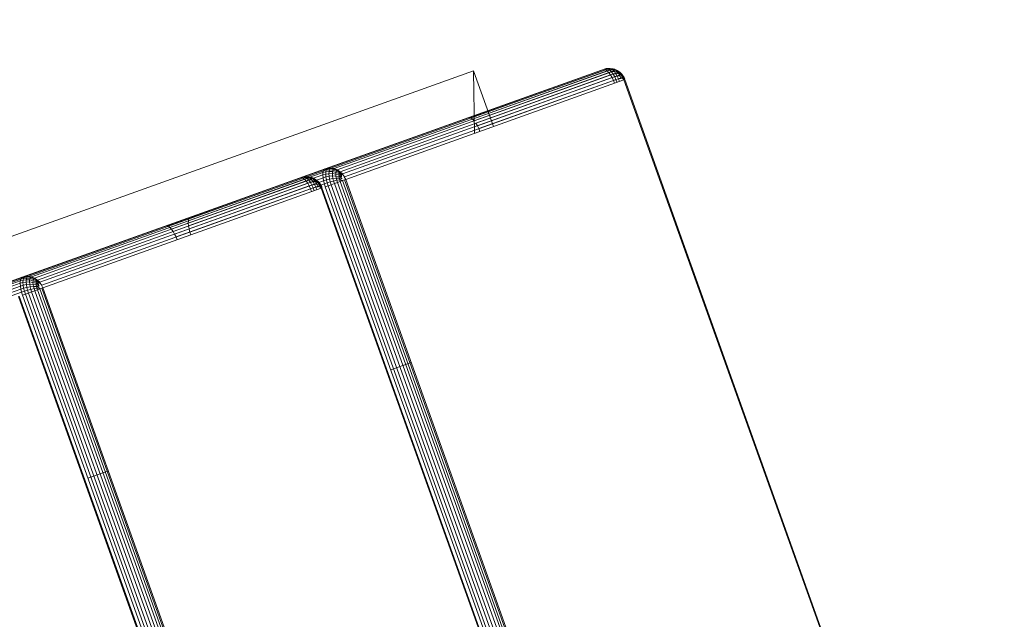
# Model space of a CAD drawing. Header units: millimetres. Extents: x -54833 to 17168, y -29122 to 68726.
# Tile 109 of 122: x -39915 to -39799, y 10218 to 10289. Entities that reach past the tile are written whole.
import ezdxf

# ---------------------------------------------------------------- set-up
doc = ezdxf.new("R2010")
doc.units = ezdxf.units.MM
for name, color, linetype, lineweight, true_color in [('Furniture-2', 7, 'Continuous', 9, 0xaaaaaa), ('Kohvikutool-1', 7, 'Continuous', 9, 0xaaaaaa), ('Surface Pattern-1', 7, 'Continuous', 9, 0x232323)]:
    doc.layers.add(name, color=color, linetype=linetype, lineweight=lineweight, true_color=true_color)

# ---------------------------------------------------------------- blocks, each defined once
blk = doc.blocks.new('MA_Kohvikultool - Kohvikutool_DWG-V90-1_ korruse plaan')
at = {"layer": 'Kohvikutool-1'}
for p, q in [((-388.49, 465), (-234.58, 465)), ((-234.58, 465), (-236.98, 458)), ((-236.98, 458), (-234.58, 465)), ((-234.58, 465), (-234.58, 458)), ((-293.65, 459.09), (-310.57, 459.09)), ((-293.57, 459.41), (-310.48, 459.41)), ((-293.46, 459.67), (-310.37, 459.67)), ((-293.33, 459.86), (-310.25, 459.86)), ((-293.21, 459.97), (-310.12, 459.97)), ((-275.02, 460), (-310, 460)), ((-310, 460), (-293.08, 460)), ((-293.65, 459.09), (-293.72, 458.74)), ((-293.57, 459.41), (-293.65, 459.09)), ((-293.3, 459.08), (-293.65, 459.09)), ((-293.46, 459.67), (-293.57, 459.41)), ((-293.22, 459.39), (-293.57, 459.41)), ((-293.33, 459.86), (-293.46, 459.67)), ((-293.11, 459.65), (-293.46, 459.67)), ((-293.3, 459.08), (-293.37, 458.72)), ((-293.21, 459.97), (-293.33, 459.86)), ((-292.99, 459.83), (-293.33, 459.86)), ((-293.22, 459.39), (-293.3, 459.08)), ((-292.92, 459.02), (-293.3, 459.08)), ((-293.11, 459.65), (-293.22, 459.39)), ((-292.84, 459.31), (-293.22, 459.39)), ((-293.08, 460), (-293.21, 459.97)), ((-292.86, 459.93), (-293.21, 459.97)), ((-292.99, 459.83), (-293.11, 459.65)), ((-292.74, 459.56), (-293.11, 459.65)), ((-293.08, 460), (-258.11, 460)), ((-292.74, 459.97), (-293.08, 460)), ((-292.86, 459.93), (-292.99, 459.83)), ((-292.62, 459.73), (-292.99, 459.83)), ((-292.92, 459.02), (-292.84, 459.31)), ((-292.86, 459.93), (-292.74, 459.97)), ((-292.51, 459.83), (-292.86, 459.93)), ((-292.84, 459.31), (-292.74, 459.56)), ((-292.46, 459.18), (-292.84, 459.31)), ((-292.39, 459.86), (-292.74, 459.97)), ((-292.74, 459.97), (-257.77, 459.97)), ((-292.74, 459.56), (-292.62, 459.73)), ((-292.37, 459.4), (-292.74, 459.56)), ((-292.62, 459.73), (-292.51, 459.83)), ((-292.26, 459.56), (-292.62, 459.73)), ((-292.53, 458.92), (-292.46, 459.18)), ((-292.51, 459.83), (-292.39, 459.86)), ((-292.16, 459.65), (-292.51, 459.83)), ((-292.46, 459.18), (-292.37, 459.4)), ((-292.1, 459), (-292.46, 459.18)), ((-292.05, 459.67), (-292.39, 459.86)), ((-292.39, 459.86), (-257.42, 459.86)), ((-292.37, 459.4), (-292.26, 459.56)), ((-292.02, 459.18), (-292.37, 459.4)), ((-292.26, 459.56), (-292.16, 459.65)), ((-291.93, 459.31), (-292.26, 459.56)), ((-292.05, 459.67), (-292.16, 459.65)), ((-291.84, 459.39), (-292.16, 459.65)), ((-292.1, 459), (-292.02, 459.18)), ((-291.75, 459.41), (-292.05, 459.67)), ((-292.05, 459.67), (-257.08, 459.67)), ((-292.02, 459.18), (-291.93, 459.31)), ((-291.71, 458.92), (-292.02, 459.18)), ((-291.93, 459.31), (-291.84, 459.39)), ((-291.65, 459.02), (-291.93, 459.31)), ((-291.75, 459.41), (-291.84, 459.39)), ((-291.58, 459.08), (-291.84, 459.39)), ((-291.51, 459.09), (-291.75, 459.41)), ((-291.75, 459.41), (-256.78, 459.41)), ((-291.65, 459.02), (-291.58, 459.08)), ((-291.51, 459.09), (-291.58, 459.08)), ((-291.58, 459.08), (-291.38, 458.72)), ((-291.36, 458.73), (-291.58, 459.08)), ((-291.33, 458.74), (-291.51, 459.09)), ((-291.51, 459.09), (-256.54, 459.09)), ((-258.11, 460), (-275.02, 460)), ((-274.9, 459.97), (-275.02, 460)), ((-257.99, 459.97), (-274.9, 459.97)), ((-274.77, 459.86), (-274.9, 459.97)), ((-257.86, 459.86), (-274.77, 459.86)), ((-274.65, 459.67), (-274.77, 459.86)), ((-257.74, 459.67), (-274.65, 459.67)), ((-274.54, 459.41), (-274.65, 459.67)), ((-257.63, 459.41), (-274.54, 459.41)), ((-274.45, 459.09), (-274.54, 459.41)), ((-257.54, 459.09), (-274.45, 459.09)), ((-274.39, 458.74), (-274.45, 459.09)), ((-272.58, 458.74), (-272.52, 459.09)), ((-272.52, 459.09), (-272.43, 459.41)), ((-272.52, 459.09), (-255.6, 459.09)), ((-272.43, 459.41), (-272.32, 459.67)), ((-272.43, 459.41), (-255.52, 459.41)), ((-272.32, 459.67), (-272.2, 459.86)), ((-272.32, 459.67), (-255.41, 459.67)), ((-272.2, 459.86), (-272.07, 459.97)), ((-272.2, 459.86), (-255.28, 459.86)), ((-272.07, 459.97), (-271.95, 460)), ((-272.07, 459.97), (-255.16, 459.97)), ((-236.98, 460), (-271.95, 460)), ((-271.95, 460), (-255.03, 460)), ((-257.77, 459.97), (-258.11, 460)), ((-257.99, 459.97), (-258.11, 460)), ((-257.65, 459.93), (-257.99, 459.97)), ((-257.86, 459.86), (-257.99, 459.97)), ((-257.52, 459.83), (-257.86, 459.86)), ((-257.74, 459.67), (-257.86, 459.86)), ((-257.42, 459.86), (-257.77, 459.97)), ((-257.65, 459.93), (-257.77, 459.97)), ((-257.4, 459.65), (-257.74, 459.67)), ((-257.63, 459.41), (-257.74, 459.67)), ((-257.52, 459.83), (-257.65, 459.93)), ((-257.65, 459.93), (-257.3, 459.83)), ((-257.29, 459.39), (-257.63, 459.41)), ((-257.54, 459.09), (-257.63, 459.41)), ((-257.21, 459.08), (-257.54, 459.09)), ((-257.47, 458.74), (-257.54, 459.09)), ((-257.18, 459.73), (-257.52, 459.83)), ((-257.4, 459.65), (-257.52, 459.83)), ((-257.08, 459.67), (-257.42, 459.86)), ((-257.3, 459.83), (-257.42, 459.86)), ((-257.07, 459.56), (-257.4, 459.65)), ((-257.29, 459.39), (-257.4, 459.65)), ((-257.3, 459.83), (-257.18, 459.73)), ((-257.3, 459.83), (-256.98, 459.65)), ((-256.97, 459.31), (-257.29, 459.39)), ((-257.21, 459.08), (-257.29, 459.39)), ((-256.89, 459.02), (-257.21, 459.08)), ((-257.14, 458.72), (-257.21, 459.08)), ((-256.87, 459.56), (-257.18, 459.73)), ((-257.18, 459.73), (-257.07, 459.56)), ((-256.78, 459.41), (-257.08, 459.67)), ((-256.98, 459.65), (-257.08, 459.67)), ((-257.07, 459.56), (-256.97, 459.31)), ((-256.77, 459.4), (-257.07, 459.56)), ((-256.98, 459.65), (-256.87, 459.56)), ((-256.98, 459.65), (-256.69, 459.39)), ((-256.68, 459.18), (-256.97, 459.31)), ((-256.97, 459.31), (-256.89, 459.02)), ((-256.6, 459.31), (-256.87, 459.56)), ((-256.87, 459.56), (-256.77, 459.4)), ((-256.54, 459.09), (-256.78, 459.41)), ((-256.69, 459.39), (-256.78, 459.41)), ((-256.52, 459.18), (-256.77, 459.4)), ((-256.77, 459.4), (-256.68, 459.18)), ((-256.69, 459.39), (-256.6, 459.31)), ((-256.69, 459.39), (-256.47, 459.08)), ((-256.44, 459), (-256.68, 459.18)), ((-256.68, 459.18), (-256.6, 458.92)), ((-256.6, 459.31), (-256.52, 459.18)), ((-256.4, 459.02), (-256.6, 459.31)), ((-256.36, 458.74), (-256.54, 459.09)), ((-256.47, 459.08), (-256.54, 459.09)), ((-256.52, 459.18), (-256.44, 459)), ((-256.33, 458.92), (-256.52, 459.18)), ((-256.47, 459.08), (-256.4, 459.02)), ((-256.47, 459.08), (-256.27, 458.68)), ((-256.34, 458.73), (-256.47, 459.08)), ((-255.6, 459.09), (-255.67, 458.74)), ((-255.52, 459.41), (-255.6, 459.09)), ((-255.25, 459.08), (-255.6, 459.09)), ((-255.41, 459.67), (-255.52, 459.41)), ((-255.17, 459.39), (-255.52, 459.41)), ((-255.28, 459.86), (-255.41, 459.67)), ((-255.06, 459.65), (-255.41, 459.67)), ((-255.25, 459.08), (-255.32, 458.72)), ((-255.16, 459.97), (-255.28, 459.86)), ((-254.94, 459.83), (-255.28, 459.86)), ((-255.17, 459.39), (-255.25, 459.08)), ((-254.87, 459.02), (-255.25, 459.08)), ((-255.06, 459.65), (-255.17, 459.39)), ((-254.79, 459.31), (-255.17, 459.39)), ((-255.03, 460), (-255.16, 459.97)), ((-254.81, 459.93), (-255.16, 459.97)), ((-254.94, 459.83), (-255.06, 459.65)), ((-254.69, 459.56), (-255.06, 459.65)), ((-255.03, 460), (-220.06, 460)), ((-254.69, 459.97), (-255.03, 460)), ((-254.81, 459.93), (-254.94, 459.83)), ((-254.57, 459.73), (-254.94, 459.83)), ((-254.87, 459.02), (-254.79, 459.31)), ((-254.81, 459.93), (-254.69, 459.97)), ((-254.46, 459.83), (-254.81, 459.93)), ((-254.79, 459.31), (-254.69, 459.56)), ((-254.41, 459.18), (-254.79, 459.31)), ((-254.34, 459.86), (-254.69, 459.97)), ((-254.69, 459.97), (-219.72, 459.97)), ((-254.69, 459.56), (-254.57, 459.73)), ((-254.32, 459.4), (-254.69, 459.56)), ((-254.57, 459.73), (-254.46, 459.83)), ((-254.21, 459.56), (-254.57, 459.73)), ((-254.48, 458.92), (-254.41, 459.18)), ((-254.46, 459.83), (-254.34, 459.86)), ((-254.11, 459.65), (-254.46, 459.83)), ((-254.41, 459.18), (-254.32, 459.4)), ((-254.05, 459), (-254.41, 459.18)), ((-254, 459.67), (-254.34, 459.86)), ((-254.34, 459.86), (-219.37, 459.86)), ((-254.32, 459.4), (-254.21, 459.56)), ((-253.97, 459.18), (-254.32, 459.4)), ((-254.21, 459.56), (-254.11, 459.65)), ((-253.88, 459.31), (-254.21, 459.56)), ((-254.11, 459.65), (-254, 459.67)), ((-253.79, 459.39), (-254.11, 459.65)), ((-254.05, 459), (-253.97, 459.18)), ((-253.7, 459.41), (-254, 459.67)), ((-254, 459.67), (-219.03, 459.67)), ((-253.97, 459.18), (-253.88, 459.31)), ((-253.66, 458.92), (-253.97, 459.18)), ((-253.88, 459.31), (-253.79, 459.39)), ((-253.6, 459.02), (-253.88, 459.31)), ((-253.79, 459.39), (-253.7, 459.41)), ((-253.53, 459.08), (-253.79, 459.39)), ((-253.46, 459.09), (-253.7, 459.41)), ((-253.7, 459.41), (-218.73, 459.41)), ((-253.6, 459.02), (-253.53, 459.08)), ((-253.53, 459.08), (-253.46, 459.09)), ((-253.33, 458.72), (-253.53, 459.08)), ((-253.28, 458.74), (-253.53, 459.08)), ((-253.28, 458.74), (-253.46, 459.09)), ((-253.46, 459.09), (-218.49, 459.09)), ((-220.06, 460), (-236.98, 460)), ((-236.85, 459.97), (-236.98, 460)), ((-236.72, 459.86), (-236.85, 459.97)), ((-236.85, 459.97), (-219.94, 459.97)), ((-236.72, 459.86), (-219.81, 459.86)), ((-236.6, 459.67), (-236.72, 459.86)), ((-236.6, 459.67), (-219.69, 459.67)), ((-236.49, 459.41), (-236.6, 459.67)), ((-236.49, 459.41), (-219.58, 459.41)), ((-236.4, 459.09), (-219.49, 459.09)), ((-236.34, 458.74), (-236.4, 459.09)), ((-219.72, 459.97), (-220.06, 460)), ((-219.94, 459.97), (-220.06, 460)), ((-219.81, 459.86), (-219.94, 459.97)), ((-219.94, 459.97), (-219.6, 459.93)), ((-219.69, 459.67), (-219.81, 459.86)), ((-219.81, 459.86), (-219.47, 459.83)), ((-219.37, 459.86), (-219.72, 459.97)), ((-219.72, 459.97), (-219.6, 459.93)), ((-219.58, 459.41), (-219.69, 459.67)), ((-219.69, 459.67), (-219.35, 459.65)), ((-219.47, 459.83), (-219.6, 459.93)), ((-219.6, 459.93), (-219.25, 459.83)), ((-219.49, 459.09), (-219.58, 459.41)), ((-219.58, 459.41), (-219.24, 459.39)), ((-219.42, 458.74), (-219.49, 459.09)), ((-219.49, 459.09), (-219.16, 459.08)), ((-219.13, 459.73), (-219.47, 459.83)), ((-219.35, 459.65), (-219.47, 459.83)), ((-219.03, 459.67), (-219.37, 459.86)), ((-219.37, 459.86), (-219.25, 459.83)), ((-219.02, 459.56), (-219.35, 459.65)), ((-219.24, 459.39), (-219.35, 459.65)), ((-219.25, 459.83), (-219.13, 459.73)), ((-219.25, 459.83), (-218.93, 459.65)), ((-218.92, 459.31), (-219.24, 459.39)), ((-219.16, 459.08), (-219.24, 459.39)), ((-218.84, 459.02), (-219.16, 459.08)), ((-219.09, 458.72), (-219.16, 459.08)), ((-218.82, 459.56), (-219.13, 459.73)), ((-219.13, 459.73), (-219.02, 459.56)), ((-218.73, 459.41), (-219.03, 459.67)), ((-219.03, 459.67), (-218.93, 459.65)), ((-219.02, 459.56), (-218.92, 459.31)), ((-218.72, 459.4), (-219.02, 459.56)), ((-218.93, 459.65), (-218.82, 459.56)), ((-218.93, 459.65), (-218.64, 459.39)), ((-218.63, 459.18), (-218.92, 459.31)), ((-218.92, 459.31), (-218.84, 459.02)), ((-218.55, 459.31), (-218.82, 459.56)), ((-218.82, 459.56), (-218.72, 459.4)), ((-218.49, 459.09), (-218.73, 459.41)), ((-218.73, 459.41), (-218.64, 459.39)), ((-218.47, 459.18), (-218.72, 459.4)), ((-218.72, 459.4), (-218.63, 459.18)), ((-218.64, 459.39), (-218.55, 459.31)), ((-218.64, 459.39), (-218.42, 459.08)), ((-218.39, 459), (-218.63, 459.18)), ((-218.63, 459.18), (-218.55, 458.92)), ((-218.55, 459.31), (-218.47, 459.18)), ((-218.35, 459.02), (-218.55, 459.31)), ((-218.31, 458.74), (-218.49, 459.09)), ((-218.49, 459.09), (-218.42, 459.08)), ((-218.47, 459.18), (-218.39, 459)), ((-218.28, 458.92), (-218.47, 459.18)), ((-218.42, 459.08), (-218.35, 459.02)), ((-218.42, 459.08), (-218.22, 458.68)), ((-218.31, 458.74), (-218.42, 459.08)), ((-310.67, 458.36), (-293.75, 458.36)), ((-310.63, 458.74), (-293.72, 458.74)), ((-294.28, 458), (-294.28, 22)), ((-294.19, 458), (-294.19, 22)), ((-293.75, 458.36), (-293.77, 458)), ((-293.77, 22), (-293.77, 458)), ((-293.41, 458), (-293.77, 458)), ((-293.72, 458.74), (-293.75, 458.36)), ((-293.4, 458.36), (-293.75, 458.36)), ((-293.37, 458.72), (-293.72, 458.74)), ((-293.4, 458.36), (-293.41, 458)), ((-293.41, 458), (-293.41, 22)), ((-293.03, 458), (-293.41, 458)), ((-293.37, 458.72), (-293.4, 458.36)), ((-293.4, 458.36), (-293.02, 458.34)), ((-292.98, 458.68), (-293.37, 458.72)), ((-293.02, 458.34), (-293.03, 458)), ((-293.03, 458), (-293.03, 22)), ((-292.63, 458), (-293.03, 458)), ((-293.02, 458.34), (-292.98, 458.68)), ((-293.02, 458.34), (-292.62, 458.3)), ((-292.98, 458.68), (-292.92, 459.02)), ((-292.59, 458.62), (-292.98, 458.68)), ((-292.53, 458.92), (-292.92, 459.02)), ((-292.62, 458.3), (-292.63, 458)), ((-292.63, 458), (-292.63, 22)), ((-292.24, 458), (-292.63, 458)), ((-292.62, 458.3), (-292.59, 458.62)), ((-292.62, 458.3), (-292.23, 458.26)), ((-292.59, 458.62), (-292.53, 458.92)), ((-292.2, 458.52), (-292.59, 458.62)), ((-292.16, 458.77), (-292.53, 458.92)), ((-292.23, 458.26), (-292.24, 458)), ((-292.24, 458), (-292.24, 22)), ((-291.88, 458), (-292.24, 458)), ((-292.23, 458.26), (-292.2, 458.52)), ((-292.23, 458.26), (-291.88, 458.2)), ((-292.2, 458.52), (-292.16, 458.77)), ((-291.86, 458.4), (-292.2, 458.52)), ((-292.16, 458.77), (-292.1, 459)), ((-291.82, 458.6), (-292.16, 458.77)), ((-291.77, 458.77), (-292.1, 459)), ((-291.88, 458.2), (-291.86, 458.4)), ((-291.88, 458.2), (-291.57, 458.27)), ((-291.58, 458.07), (-291.88, 458.2)), ((-291.88, 458.2), (-291.88, 458)), ((-291.88, 458), (-291.88, 22)), ((-291.59, 458), (-291.88, 458)), ((-291.86, 458.4), (-291.82, 458.6)), ((-291.57, 458.27), (-291.86, 458.4)), ((-291.55, 458.4), (-291.86, 458.4)), ((-291.82, 458.6), (-291.77, 458.77)), ((-291.55, 458.4), (-291.82, 458.6)), ((-291.51, 458.52), (-291.82, 458.6)), ((-291.77, 458.77), (-291.71, 458.92)), ((-291.51, 458.52), (-291.77, 458.77)), ((-291.47, 458.62), (-291.77, 458.77)), ((-291.71, 458.92), (-291.65, 459.02)), ((-291.47, 458.62), (-291.71, 458.92)), ((-291.43, 458.68), (-291.71, 458.92)), ((-291.43, 458.68), (-291.65, 459.02)), ((-291.38, 458.72), (-291.65, 459.02)), ((-291.59, 458), (-291.59, 22)), ((-291.59, 458), (-291.36, 458)), ((-291.36, 458.73), (-291.23, 458.36)), ((-291.36, 22), (-291.36, 458)), ((-291.2, 458), (-291.36, 458)), ((-291.33, 458.74), (-256.36, 458.74)), ((-291.25, 458.36), (-291.2, 458)), ((-291.23, 458.36), (-256.26, 458.36)), ((-291.2, 22), (-291.2, 458)), ((-291.2, 458), (-256.23, 458)), ((-257.47, 458.74), (-274.39, 458.74)), ((-274.35, 458.36), (-274.39, 458.74)), ((-257.44, 458.36), (-274.35, 458.36)), ((-274.34, 458), (-274.35, 458.36)), ((-272.63, 458), (-272.62, 458.36)), ((-272.62, 458.36), (-272.58, 458.74)), ((-272.62, 458.36), (-255.7, 458.36)), ((-272.58, 458.74), (-255.67, 458.74)), ((-257.14, 458.72), (-257.47, 458.74)), ((-257.44, 458.36), (-257.47, 458.74)), ((-257.11, 458.36), (-257.44, 458.36)), ((-257.43, 458), (-257.44, 458.36)), ((-256.83, 458.68), (-257.14, 458.72)), ((-257.11, 458.36), (-257.14, 458.72)), ((-256.79, 458.34), (-257.11, 458.36)), ((-257.11, 458.36), (-257.1, 458)), ((-256.89, 459.02), (-256.83, 458.68)), ((-256.6, 458.92), (-256.89, 459.02)), ((-256.55, 458.62), (-256.83, 458.68)), ((-256.83, 458.68), (-256.79, 458.34)), ((-256.52, 458.3), (-256.79, 458.34)), ((-256.79, 458.34), (-256.78, 458)), ((-256.38, 458.77), (-256.6, 458.92)), ((-256.6, 458.92), (-256.55, 458.62)), ((-256.33, 458.52), (-256.55, 458.62)), ((-256.55, 458.62), (-256.52, 458.3)), ((-256.31, 458.26), (-256.52, 458.3)), ((-256.44, 459), (-256.38, 458.77)), ((-256.27, 458.77), (-256.44, 459)), ((-256.27, 458.68), (-256.4, 459.02)), ((-256.4, 459.02), (-256.33, 458.92)), ((-256.23, 458.62), (-256.4, 459.02)), ((-256.38, 458.77), (-256.33, 458.52)), ((-256.22, 458.6), (-256.38, 458.77)), ((-256.26, 458.36), (-256.36, 458.74)), ((-256.23, 458.62), (-256.33, 458.92)), ((-256.33, 458.92), (-256.27, 458.77)), ((-256.18, 458.52), (-256.33, 458.92)), ((-256.33, 458.52), (-256.31, 458.26)), ((-256.19, 458.4), (-256.33, 458.52)), ((-256.17, 458.2), (-256.31, 458.26)), ((-256.31, 458.26), (-256.3, 458)), ((-256.18, 458.52), (-256.27, 458.77)), ((-256.27, 458.77), (-256.22, 458.6)), ((-256.15, 458.4), (-256.27, 458.77)), ((-256.23, 458), (-256.26, 458.36)), ((-256.23, 458), (-256.14, 458.03)), ((-256.23, 458), (-256.23, 22)), ((-256.15, 458.4), (-256.22, 458.6)), ((-256.22, 458.6), (-256.19, 458.4)), ((-256.13, 458.27), (-256.22, 458.6)), ((-256.13, 458.27), (-256.19, 458.4)), ((-256.19, 458.4), (-256.17, 458.2)), ((-256.12, 458.13), (-256.19, 458.4)), ((-256.12, 458.13), (-256.17, 458.2)), ((-256.17, 458.2), (-256.16, 458)), ((-256.16, 458), (-256.12, 458.13)), ((-256.14, 458.03), (-256.11, 458)), ((-256.14, 458), (-256.14, 22)), ((-255.7, 458.36), (-255.72, 458)), ((-255.72, 22), (-255.72, 458)), ((-255.36, 458), (-255.72, 458)), ((-255.67, 458.74), (-255.7, 458.36)), ((-255.35, 458.36), (-255.7, 458.36)), ((-255.32, 458.72), (-255.67, 458.74)), ((-255.36, 458), (-255.35, 458.36)), ((-254.98, 458), (-255.36, 458)), ((-255.36, 458), (-255.36, 22)), ((-255.32, 458.72), (-255.35, 458.36)), ((-255.35, 458.36), (-254.97, 458.34)), ((-254.93, 458.68), (-255.32, 458.72)), ((-254.98, 458), (-254.97, 458.34)), ((-254.98, 458), (-254.98, 22)), ((-254.58, 458), (-254.98, 458)), ((-254.97, 458.34), (-254.93, 458.68)), ((-254.97, 458.34), (-254.57, 458.3)), ((-254.93, 458.68), (-254.87, 459.02)), ((-254.54, 458.62), (-254.93, 458.68)), ((-254.48, 458.92), (-254.87, 459.02)), ((-254.58, 458), (-254.57, 458.3)), ((-254.19, 458), (-254.58, 458)), ((-254.58, 458), (-254.58, 22)), ((-254.57, 458.3), (-254.54, 458.62)), ((-254.57, 458.3), (-254.18, 458.26)), ((-254.54, 458.62), (-254.48, 458.92)), ((-254.15, 458.52), (-254.54, 458.62)), ((-254.11, 458.77), (-254.48, 458.92)), ((-254.19, 458), (-254.18, 458.26)), ((-253.83, 458), (-254.19, 458)), ((-254.19, 458), (-254.19, 22)), ((-254.18, 458.26), (-254.15, 458.52)), ((-254.18, 458.26), (-253.83, 458.2)), ((-254.15, 458.52), (-254.11, 458.77)), ((-253.81, 458.4), (-254.15, 458.52)), ((-254.11, 458.77), (-254.05, 459)), ((-253.77, 458.6), (-254.11, 458.77)), ((-253.72, 458.77), (-254.05, 459)), ((-253.83, 458.2), (-253.81, 458.4)), ((-253.83, 458.2), (-253.52, 458.27)), ((-253.83, 458), (-253.83, 458.2)), ((-253.54, 458), (-253.83, 458.2)), ((-253.83, 22), (-253.83, 458)), ((-253.54, 458), (-253.83, 458)), ((-253.81, 458.4), (-253.77, 458.6)), ((-253.52, 458.27), (-253.81, 458.4)), ((-253.5, 458.4), (-253.81, 458.4)), ((-253.77, 458.6), (-253.72, 458.77)), ((-253.5, 458.4), (-253.77, 458.6)), ((-253.46, 458.52), (-253.77, 458.6)), ((-253.72, 458.77), (-253.66, 458.92)), ((-253.46, 458.52), (-253.72, 458.77)), ((-253.42, 458.62), (-253.72, 458.77)), ((-253.66, 458.92), (-253.6, 459.02)), ((-253.42, 458.62), (-253.66, 458.92)), ((-253.38, 458.68), (-253.66, 458.92)), ((-253.38, 458.68), (-253.6, 459.02)), ((-253.33, 458.72), (-253.6, 459.02)), ((-253.31, 458), (-253.54, 458)), ((-253.54, 458), (-253.54, 22)), ((-253.18, 458.36), (-253.31, 458.73)), ((-253.31, 22), (-253.31, 458)), ((-253.15, 458), (-253.31, 458)), ((-253.28, 458.74), (-218.31, 458.74)), ((-253.2, 458.36), (-253.15, 458)), ((-253.18, 458.36), (-218.21, 458.36)), ((-253.15, 22), (-253.15, 458)), ((-253.15, 458), (-218.18, 458)), ((-236.34, 458.74), (-219.42, 458.74)), ((-236.3, 458.36), (-236.34, 458.74)), ((-219.39, 458.36), (-236.3, 458.36)), ((-236.29, 458), (-236.3, 458.36)), ((-219.39, 458.36), (-219.42, 458.74)), ((-219.42, 458.74), (-219.09, 458.72)), ((-219.39, 458.36), (-219.06, 458.36)), ((-219.38, 458), (-219.39, 458.36)), ((-218.78, 458.68), (-219.09, 458.72)), ((-219.06, 458.36), (-219.09, 458.72)), ((-218.74, 458.34), (-219.06, 458.36)), ((-219.06, 458.36), (-219.05, 458)), ((-218.84, 459.02), (-218.78, 458.68)), ((-218.55, 458.92), (-218.84, 459.02)), ((-218.5, 458.62), (-218.78, 458.68)), ((-218.78, 458.68), (-218.74, 458.34)), ((-218.47, 458.3), (-218.74, 458.34)), ((-218.73, 458), (-218.74, 458.34)), ((-218.33, 458.77), (-218.55, 458.92)), ((-218.55, 458.92), (-218.5, 458.62)), ((-218.28, 458.52), (-218.5, 458.62)), ((-218.5, 458.62), (-218.47, 458.3)), ((-218.26, 458.26), (-218.47, 458.3)), ((-218.39, 459), (-218.33, 458.77)), ((-218.22, 458.77), (-218.39, 459)), ((-218.22, 458.68), (-218.35, 459.02)), ((-218.35, 459.02), (-218.28, 458.92)), ((-218.18, 458.62), (-218.35, 459.02)), ((-218.33, 458.77), (-218.28, 458.52)), ((-218.17, 458.6), (-218.33, 458.77)), ((-218.21, 458.36), (-218.31, 458.74)), ((-218.18, 458.62), (-218.28, 458.92)), ((-218.28, 458.92), (-218.22, 458.77)), ((-218.14, 458.52), (-218.28, 458.92)), ((-218.28, 458.52), (-218.26, 458.26)), ((-218.14, 458.4), (-218.28, 458.52)), ((-218.12, 458.2), (-218.26, 458.26)), ((-218.25, 458), (-218.26, 458.26)), ((-218.14, 458.52), (-218.22, 458.77)), ((-218.22, 458.77), (-218.17, 458.6)), ((-218.1, 458.4), (-218.22, 458.77)), ((-218.18, 458), (-218.21, 458.36)), ((-218.09, 458.03), (-218.18, 458)), ((-218.18, 458), (-218.18, 22)), ((-218.1, 458.4), (-218.17, 458.6)), ((-218.17, 458.6), (-218.14, 458.4)), ((-218.08, 458.27), (-218.17, 458.6)), ((-218.08, 458.27), (-218.14, 458.4)), ((-218.14, 458.4), (-218.12, 458.2)), ((-218.07, 458.13), (-218.14, 458.4)), ((-218.12, 458.2), (-218.07, 458.13)), ((-218.06, 458.07), (-218.12, 458.2)), ((-218.11, 458), (-218.12, 458.2)), ((-218.09, 458), (-218.09, 22)), ((-291.2, 435), (-293.77, 435)), ((-253.15, 435), (-255.72, 435))]:
    blk.add_line(p, q, dxfattribs=at)
blk = doc.blocks.new('MA_Kohvikultool - MA_Kohvikultool-V91-1_ korruse plaan')
blk.add_blockref('MA_Kohvikultool - Kohvikutool_DWG-V90-1_ korruse plaan', (111.57, -216.07))

msp = doc.modelspace()

# ---------------------------------------------------------------- hatches: boundary and pattern name
at = {"layer": 'Surface Pattern-1'}
h = msp.add_hatch(dxfattribs=at)
h.set_pattern_fill('FP_32', color=256, style=0, pattern_type=2)
h.set_pattern_definition([(270, (-41243.1, 7083), (600, 4e-14), []), (0, (-41243.1, 7083), (0, 600), [])])
h.paths.add_polyline_path([(-38793.29, 7685.8), (-37024.9, 11222.34), (-41583.52, 14657.51), (-42590, 14657.51), (-42590, 9948.51), (-40511.02, 9948.51), (-38798.43, 7692.57)])
h.paths.add_polyline_path([(-38545.68, 9194.95), (-38605.77, 9366.85), (-38600.42, 9368.77), (-38604.27, 9384.91), (-38518.41, 9415.62), (-38536.29, 9465.61), (-38630.45, 9431.93), (-38626.86, 9421.88), (-38655.1, 9411.77), (-38813.7, 9855.63), (-38785.61, 9865.68), (-38782.02, 9855.63), (-38358.32, 10007.2), (-38361.91, 10017.25), (-38333.66, 10027.35), (-38176.1, 9583.13), (-38203.15, 9573.45), (-38206.74, 9583.5), (-38300.9, 9549.81), (-38283.02, 9499.83), (-38195.42, 9531.06), (-38189.9, 9515.62), (-38183.31, 9517.98), (-38123.21, 9346.08), (-38544.66, 9195.32)])
h.paths.add_polyline_path([(-38530.38, 9241.26), (-38163.33, 9373.07), (-38173.11, 9400.4), (-38540.32, 9269.04), (-38531.4, 9244.11)])
h.paths.add_polyline_path([(-38490.16, 9425.73), (-38312.04, 9491.89), (-38329.15, 9539.71), (-38508.05, 9475.71), (-38490.21, 9425.84)])
h.paths.add_polyline_path([(-38639.66, 9546.75), (-38272.45, 9678.11), (-38274.16, 9682.88), (-38641.37, 9551.52)])
h.paths.add_polyline_path([(-38677.13, 9651.5), (-38309.92, 9782.86), (-38311.63, 9787.63), (-38678.84, 9656.27)])
h.paths.add_polyline_path([(-38714.61, 9756.25), (-38347.4, 9887.61), (-38351.2, 9891.63), (-38716.31, 9761.02)])
h.paths.add_polyline_path([(-39881.29, 9798.3), (-40031.09, 10222.64), (-39860.96, 10282.1), (-39859.04, 10276.75), (-39842.9, 10280.6), (-39812.19, 10194.74), (-39762.2, 10212.62), (-39795.89, 10306.78), (-39805.93, 10303.19), (-39816.04, 10331.43), (-39372.18, 10490.03), (-39362.14, 10461.95), (-39372.18, 10458.35), (-39220.61, 10034.65), (-39210.56, 10038.24), (-39200.46, 10009.99), (-39644.32, 9851.4), (-39654.36, 9879.48), (-39644.32, 9883.08), (-39678, 9977.23), (-39727.98, 9959.35), (-39696.75, 9871.75), (-39712.19, 9866.23), (-39709.83, 9859.64), (-39879.93, 9798.79)])
h.paths.add_polyline_path([(-39855.19, 9839.5), (-39827.41, 9849.44), (-39958.78, 10216.65), (-39986.55, 10206.71), (-39855.58, 9840.6)])
h.paths.add_polyline_path([(-39040.93, 9906.73), (-39347.19, 10753.02), (-38503.73, 11060.6), (-38195.4, 10215.06), (-39039.74, 9907.16)])
h.paths.add_polyline_path([(-39549.7, 9948.78), (-39544.93, 9950.49), (-39676.29, 10317.7), (-39680.31, 10313.89), (-39555.12, 9963.94)])
h.paths.add_polyline_path([(-38961.96, 9967.46), (-38956.67, 9969.38), (-39095.43, 10349.87), (-39100.71, 10347.95), (-39010.39, 10100.28)])
h.paths.add_polyline_path([(-39444.95, 9986.26), (-39440.18, 9987.96), (-39571.54, 10355.17), (-39576.31, 10353.47), (-39468.32, 10051.58)])
h.paths.add_polyline_path([(-39738.09, 9987.6), (-39688.1, 10005.48), (-39752.1, 10184.38), (-39802, 10166.25), (-39740.93, 9995.54)])
h.paths.add_polyline_path([(-38867.42, 10001.93), (-38862.14, 10003.86), (-39000.89, 10384.35), (-39006.17, 10382.42), (-38870.15, 10009.41)])
h.paths.add_polyline_path([(-39340.2, 10023.73), (-39336.19, 10027.54), (-39466.79, 10392.65), (-39471.57, 10390.94), (-39341.57, 10027.54)])
h.paths.add_polyline_path([(-38772.89, 10036.4), (-38767.6, 10038.33), (-38906.35, 10418.82), (-38911.64, 10416.89), (-38796.18, 10100.28)])
h.paths.add_polyline_path([(-38678.35, 10070.88), (-38673.07, 10072.8), (-38811.82, 10453.3), (-38817.1, 10451.37), (-38681.08, 10078.36)])
h.paths.add_polyline_path([(-38583.82, 10105.35), (-38578.53, 10107.28), (-38717.28, 10487.77), (-38722.57, 10485.84), (-38586.55, 10112.83)])
h.paths.add_polyline_path([(-38489.28, 10139.83), (-38484, 10141.75), (-38622.75, 10522.24), (-38628.03, 10520.32), (-38492.01, 10147.31)])
h.paths.add_polyline_path([(-38394.75, 10174.3), (-38389.46, 10176.23), (-38528.21, 10556.72), (-38533.5, 10554.79), (-38397.47, 10181.78)])
h.paths.add_polyline_path([(-38300.21, 10208.77), (-38233.86, 10232.97), (-38374.74, 10612.68), (-38438.96, 10589.26), (-38302.5, 10215.06)])
h.paths.add_polyline_path([(-38127.08, 10354.22), (-38137.18, 10382.47), (-38127.13, 10386.06), (-38278.7, 10809.77), (-38288.75, 10806.18), (-38298.86, 10834.42), (-37855, 10993.02), (-37844.95, 10964.93), (-37855, 10961.34), (-37821.32, 10867.18), (-37771.33, 10885.07), (-37802.57, 10972.66), (-37787.13, 10978.19), (-37789.48, 10984.78), (-37617.58, 11044.87), (-37468.22, 10621.78), (-37638.46, 10562.61), (-37640.27, 10567.66), (-37656.41, 10563.82), (-37687.12, 10649.67), (-37737.11, 10631.79), (-37703.43, 10537.64), (-37693.38, 10541.23), (-37683.28, 10512.98), (-38108.99, 10360.69)])
h.paths.add_polyline_path([(-39110.99, 10376.13), (-39105.7, 10378.06), (-39244.46, 10758.55), (-39249.67, 10756.42), (-39130.03, 10428.35)])
h.paths.add_polyline_path([(-39016.45, 10410.61), (-39011.17, 10412.53), (-39149.92, 10793.02), (-39155.2, 10791.1), (-39022.92, 10428.35)])
h.paths.add_polyline_path([(-38921.92, 10445.08), (-38916.63, 10447.01), (-39055.38, 10827.5), (-39060.67, 10825.57), (-38928.44, 10462.96)])
h.paths.add_polyline_path([(-38032.52, 10451.77), (-38027.75, 10453.48), (-38159.11, 10820.69), (-38163.13, 10816.88), (-38037.94, 10466.93)])
h.paths.add_polyline_path([(-38827.38, 10479.55), (-38822.1, 10481.48), (-38960.85, 10861.97), (-38966.13, 10860.04), (-38831.46, 10490.74)])
h.paths.add_polyline_path([(-37927.77, 10489.24), (-37923, 10490.95), (-38054.36, 10858.16), (-38059.13, 10856.46), (-37933.19, 10504.4)])
h.paths.add_polyline_path([(-38732.85, 10514.03), (-38727.56, 10515.95), (-38866.31, 10896.44), (-38871.6, 10894.52), (-38748.16, 10556.02)])
h.paths.add_polyline_path([(-37823.02, 10526.72), (-37819, 10530.52), (-37949.61, 10895.63), (-37954.38, 10893.93), (-37824.38, 10530.52)])
h.paths.add_polyline_path([(-38638.31, 10548.5), (-38633.03, 10550.43), (-38771.78, 10930.92), (-38777.06, 10928.99), (-38641.05, 10556.02)])
h.paths.add_polyline_path([(-38543.78, 10582.97), (-38538.49, 10584.9), (-38677.24, 10965.39), (-38682.53, 10963.46), (-38560.93, 10630.02)])
h.paths.add_polyline_path([(-38449.24, 10617.45), (-38382.89, 10641.64), (-38521.64, 11022.13), (-38587.99, 10997.94), (-38453.82, 10630.02)])
h.paths.add_polyline_path([(-37540.54, 10627.77), (-37512.76, 10637.7), (-37644.57, 11004.76), (-37671.9, 10994.98), (-37543.73, 10636.68)])
h.paths.add_polyline_path([(-37747.22, 10660.04), (-37697.32, 10678.17), (-37763.39, 10856.04), (-37811.21, 10838.94), (-37750.77, 10669.97)])
h.paths.add_polyline_path([(-42189.74, 10896.58), (-42493.57, 11228.53), (-42359.78, 11349.3), (-42356.39, 11345.62), (-42344.21, 11356.75), (-42279.86, 11289.7), (-42242.18, 11324.48), (-42310.01, 11397.96), (-42320.25, 11388.51), (-42340.59, 11410.56), (-41989.45, 11734.67), (-41969.1, 11712.62), (-41979.33, 11703.17), (-41674.12, 11372.5), (-41663.89, 11381.95), (-41643.54, 11359.9), (-41994.69, 11035.79), (-42015.03, 11057.84), (-42004.8, 11067.29), (-42074.32, 11139.2), (-42110.06, 11103.06), (-42049.9, 11035.18), (-42059.17, 11023.6), (-42057.41, 11018.73), (-42189.21, 10897.07)])
h.paths.add_polyline_path([(-39158.09, 10928.96), (-39316.85, 11372.75), (-39288.6, 11382.86), (-39285.01, 11372.81), (-39190.85, 11406.49), (-39208.73, 11456.48), (-39296.33, 11425.24), (-39301.85, 11440.69), (-39308.45, 11438.33), (-39368.54, 11610.23), (-38945.44, 11759.59), (-38885.98, 11589.45), (-38891.33, 11587.54), (-38887.49, 11571.4), (-38973.34, 11540.69), (-38955.46, 11490.7), (-38861.3, 11524.38), (-38864.9, 11534.43), (-38836.65, 11544.53), (-38678.06, 11100.68), (-38706.14, 11090.63), (-38709.73, 11100.68), (-39133.44, 10949.11), (-39129.84, 10939.06), (-39158.01, 10928.99)])
h.paths.add_polyline_path([(-42181.83, 10944.71), (-42160.16, 10964.72), (-42426.24, 11249.85), (-42446.1, 11231.02), (-42182.36, 10945.28)])
h.paths.add_polyline_path([(-39142.65, 11063.93), (-38775.44, 11195.29), (-38777.15, 11200.06), (-39144.36, 11068.7)])
h.paths.add_polyline_path([(-42131.98, 11126.81), (-42092.97, 11162.81), (-42221.84, 11302.43), (-42259.27, 11264.72), (-42133.12, 11128.04)])
h.paths.add_polyline_path([(-41943.42, 11164.76), (-41939.7, 11168.2), (-42204.21, 11454.79), (-42207.94, 11451.35), (-41949.93, 11171.81)])
h.paths.add_polyline_path([(-39180.12, 11168.68), (-38812.91, 11300.04), (-38814.62, 11304.81), (-39181.83, 11173.45)])
h.paths.add_polyline_path([(-41861.67, 11240.22), (-41857.95, 11243.66), (-42122.46, 11530.24), (-42126.19, 11526.8), (-41873.21, 11252.72)])
h.paths.add_polyline_path([(-39217.59, 11273.43), (-38850.38, 11404.79), (-38854.19, 11408.81), (-39219.3, 11278.2)])
h.paths.add_polyline_path([(-41779.92, 11315.67), (-41776.2, 11319.11), (-42040.71, 11605.7), (-42044.44, 11602.26), (-41787.37, 11323.75)])
h.paths.add_polyline_path([(-39162.61, 11416.6), (-38983.71, 11480.6), (-39003.71, 11529.82), (-39179.71, 11464.42), (-39162.79, 11417.12)])
h.paths.add_polyline_path([(-39318.65, 11555.91), (-38951.44, 11687.27), (-38961.37, 11715.05), (-39328.42, 11583.24), (-39320.93, 11562.28)])
h.paths.add_polyline_path([(-42432.23, 11815.94), (-42534.86, 11817.94), (-42532.86, 12715.94), (-41634.86, 12715.94), (-41634.86, 11815.94), (-42429.21, 11815.94)])
h.paths.add_polyline_path([(-41931.15, 11845.94), (-41931.11, 11845.94), (-41931.11, 12250.94), (-41936.73, 12250.94), (-41936.73, 11845.94)])
h.paths.add_polyline_path([(-41735.48, 11845.94), (-41664.86, 11845.94), (-41664.86, 12250.94), (-41735.48, 12250.94)])
h.paths.add_polyline_path([(-42434.23, 11845.94), (-42434.23, 12250.94), (-42439.86, 12250.94), (-42439.86, 11845.94)])
h.paths.add_polyline_path([(-41836.11, 11845.94), (-41830.48, 11845.94), (-41830.48, 12250.94), (-41836.11, 12250.94), (-41836.11, 12068.7)])
h.paths.add_polyline_path([(-42031.73, 11845.94), (-42031.73, 12250.94), (-42037.36, 12250.94), (-42037.36, 11845.94)])
h.paths.add_polyline_path([(-42132.36, 11845.94), (-42132.36, 12250.94), (-42137.98, 12250.94), (-42137.98, 11845.94)])
h.paths.add_polyline_path([(-42232.98, 11845.94), (-42232.98, 12250.94), (-42238.61, 12250.94), (-42238.61, 11845.94)])
h.paths.add_polyline_path([(-42339.23, 11845.94), (-42333.61, 11845.94), (-42333.61, 12250.94), (-42339.23, 12250.94), (-42339.23, 12068.7)])
h.paths.add_polyline_path([(-39869.91, 12045.94), (-39922.66, 12050.37), (-39958.61, 12057.7), (-39987.07, 12066.59), (-40024.85, 12082.4), (-40049.17, 12095.82), (-40080.28, 12116.6), (-40107, 12138.99), (-40129.36, 12161.6), (-40151.12, 12188.1), (-40173.71, 12222.56), (-40185.85, 12246.22), (-40199.29, 12278.63), (-40210.06, 12314.73), (-40216.91, 12351.82), (-40219.21, 12380.61), (-40218.98, 12417.73), (-40215.56, 12448.6), (-40207.79, 12486.33), (-40199.34, 12513), (-40186.16, 12545.18), (-40167.44, 12579.57), (-40149.94, 12605.38), (-40129.54, 12630.05), (-40104.42, 12655.22), (-40077.83, 12677.05), (-40043.37, 12699.64), (-40015.2, 12713.93), (-39984.98, 12726.05), (-39952.03, 12735.78), (-39918.08, 12742.25), (-39885.78, 12745.12), (-39848.2, 12744.91), (-39816.08, 12741.3), (-39781.4, 12734.17), (-39751.22, 12724.67), (-39715.15, 12709.46), (-39690.83, 12696.04), (-39659.72, 12675.26), (-39633, 12652.87), (-39610.64, 12630.27), (-39588.88, 12603.77), (-39566.29, 12569.3), (-39554.15, 12545.64), (-39540.71, 12513.23), (-39529.95, 12477.13), (-39523.33, 12441.29), (-39520.75, 12411.25), (-39521.12, 12373.09), (-39524.45, 12342.98), (-39532.21, 12305.55), (-39540.66, 12278.86), (-39553.84, 12246.69), (-39572.56, 12212.29), (-39590.06, 12186.48), (-39610.46, 12161.81), (-39635.58, 12136.64), (-39662.17, 12114.82), (-39696.63, 12092.22), (-39723.9, 12078.36), (-39755.02, 12065.82), (-39787.99, 12056.09), (-39826.04, 12048.99), (-39854.06, 12046.75), (-39869.9, 12045.94)])
h.paths.add_polyline_path([(-39869.91, 12085.94), (-39888.01, 12086.96), (-39877.19, 12086.28)])
h.paths.add_polyline_path([(-39854.06, 12086.75), (-39816.08, 12090.91), (-39785.53, 12097.86), (-39826.04, 12089.52), (-39852.01, 12086.95)])
h.paths.add_polyline_path([(-39916.33, 12089.82), (-39967.93, 12102.47), (-39920.57, 12090.44)])
h.paths.add_polyline_path([(-39975.21, 12104.77), (-40023.23, 12127.16), (-39981.23, 12106.91)])
h.paths.add_polyline_path([(-39736.93, 12116.4), (-39703.93, 12134.48), (-39679.9, 12151.39), (-39711.02, 12130.23), (-39731.8, 12119.14)])
h.paths.add_polyline_path([(-40029.78, 12130.76), (-40071.63, 12161.34), (-40033.84, 12133.19), (-40032.72, 12132.52)])
h.paths.add_polyline_path([(-40099.8, 12188.46), (-40131.75, 12231.03), (-40146.79, 12257.73), (-40122.55, 12216.66), (-40100.92, 12189.7)])
h.paths.add_polyline_path([(-39640.04, 12188.65), (-39616.65, 12217.73), (-39638.63, 12190.37)])
h.paths.add_polyline_path([(-39603.84, 12237.81), (-39586.74, 12270.61), (-39601.23, 12242.7)])
h.paths.add_polyline_path([(-41735.48, 12280.94), (-41664.86, 12280.94), (-41664.86, 12685.94), (-41735.48, 12685.94), (-41735.48, 12396.77)])
h.paths.add_polyline_path([(-41836.11, 12280.94), (-41830.48, 12280.94), (-41830.48, 12685.94), (-41836.11, 12685.94), (-41836.11, 12396.77)])
h.paths.add_polyline_path([(-42232.98, 12280.94), (-42232.98, 12685.94), (-42238.61, 12685.94), (-42238.61, 12280.94)])
h.paths.add_polyline_path([(-41936.73, 12280.94), (-41931.11, 12280.94), (-41931.11, 12685.94), (-41936.73, 12685.94), (-41936.73, 12396.77)])
h.paths.add_polyline_path([(-42434.23, 12280.94), (-42434.23, 12685.94), (-42439.86, 12685.94), (-42439.86, 12280.94)])
h.paths.add_polyline_path([(-42032.24, 12280.94), (-42031.73, 12280.94), (-42031.73, 12685.94), (-42037.36, 12685.94), (-42037.36, 12280.94)])
h.paths.add_polyline_path([(-42132.36, 12280.94), (-42132.36, 12685.94), (-42137.98, 12685.94), (-42137.98, 12280.94)])
h.paths.add_polyline_path([(-42333.61, 12280.94), (-42333.61, 12685.94), (-42339.23, 12685.94), (-42339.23, 12280.94)])
h.paths.add_polyline_path([(-40161.66, 12292.04), (-40174.72, 12342.64), (-40178.41, 12372.21), (-40171.49, 12325.21), (-40161.79, 12292.41)])
h.paths.add_polyline_path([(-39578.22, 12292.47), (-39567.29, 12330.09), (-39562.61, 12357.98), (-39571.19, 12315.59), (-39577.97, 12293.27)])
h.paths.add_polyline_path([(-39560.76, 12380.61), (-39560.75, 12380.7), (-39561.11, 12418.64), (-39560.76, 12380.7)])
h.paths.add_polyline_path([(-40179.24, 12381.13), (-40177.11, 12432.84), (-40179.55, 12387.08)])
h.paths.add_polyline_path([(-39563.78, 12441.69), (-39571.32, 12477.95), (-39564.83, 12446.98)])
h.paths.add_polyline_path([(-40176.11, 12442.24), (-40163.47, 12493.86), (-40175.49, 12446.5)])
h.paths.add_polyline_path([(-40161.16, 12501.14), (-40138.77, 12549.17), (-40159.02, 12507.16)])
h.paths.add_polyline_path([(-39590.46, 12528.99), (-39608.55, 12562), (-39625.46, 12586.03), (-39604.3, 12554.91), (-39593.21, 12534.14)])
h.paths.add_polyline_path([(-40135.17, 12555.71), (-40104.59, 12597.56), (-40132.66, 12559.9)])
h.paths.add_polyline_path([(-40077.47, 12625.73), (-40035.35, 12657.38), (-40008.2, 12672.72), (-40049.27, 12648.48), (-40074.01, 12628.86)])
h.paths.add_polyline_path([(-39662.72, 12625.89), (-39691.8, 12649.28), (-39666.39, 12628.89)])
h.paths.add_polyline_path([(-39711.88, 12662.09), (-39744.67, 12679.19), (-39716.77, 12664.7)])
h.paths.add_polyline_path([(-39973.89, 12687.59), (-39922.03, 12700.9), (-39893.72, 12704.34), (-39940.72, 12697.42), (-39969.07, 12689.31)])
h.paths.add_polyline_path([(-39766.53, 12687.71), (-39804.22, 12698.67), (-39770.59, 12688.95)])
h.paths.add_polyline_path([(-39825, 12702.24), (-39862.66, 12705.59), (-39825.21, 12702.26)])
h.paths.add_polyline_path([(-42024.12, 12748.72), (-42348.23, 13099.87), (-42326.18, 13120.22), (-42316.73, 13109.98), (-42244.82, 13179.51), (-42280.96, 13215.24), (-42348.84, 13155.09), (-42360.42, 13164.35), (-42365.29, 13162.59), (-42487.44, 13294.92), (-42155.49, 13598.75), (-42034.72, 13464.97), (-42038.4, 13461.58), (-42027.27, 13449.4), (-42094.32, 13385.04), (-42059.54, 13347.37), (-41986.06, 13415.19), (-41995.51, 13425.43), (-41973.46, 13445.78), (-41649.36, 13094.63), (-41671.4, 13074.28), (-41680.85, 13084.52), (-42011.52, 12779.31), (-42002.07, 12769.07), (-42011.52, 12760.35)])
h.paths.add_polyline_path([(-42064.91, 12881.38), (-41778.33, 13145.9), (-41781.76, 13149.62), (-42068.35, 12885.1)])
h.paths.add_polyline_path([(-42140.37, 12963.13), (-41853.78, 13227.65), (-41857.22, 13231.37), (-42143.8, 12966.85)])
h.paths.add_polyline_path([(-42215.82, 13044.88), (-41929.24, 13309.4), (-41932.67, 13313.12), (-42219.26, 13048.6)])
h.paths.add_polyline_path([(-42221.21, 13198.15), (-42081.59, 13327.02), (-42119.3, 13364.46), (-42255.72, 13235.54), (-42229.8, 13207.47)])
h.paths.add_polyline_path([(-42419.3, 13265.34), (-42134.17, 13531.42), (-42153, 13551.28), (-42439.31, 13287.02), (-42423, 13269.34)])

# ---------------------------------------------------------------- block references
at = {"layer": 'Furniture-2', "rotation": 19.68354692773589}
msp.add_blockref('MA_Kohvikultool - MA_Kohvikultool-V91-1_ korruse plaan', (-39661.74, 10090.39), dxfattribs=at)

doc.saveas('drawing.dxf')
